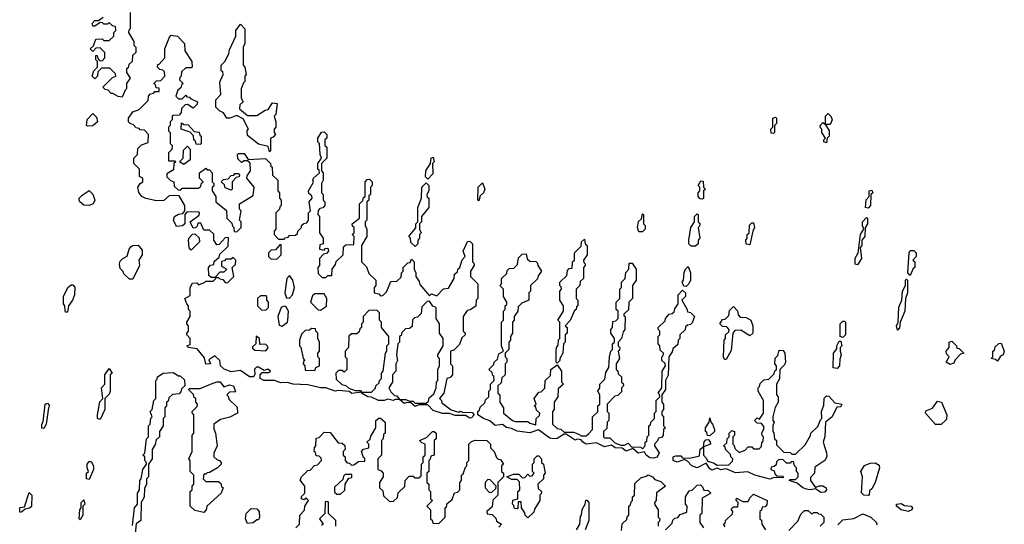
# Model space of a CAD drawing. Extents: x 2776963 to 2884430, y 684484 to 829250.
# Tile 199 of 256: x 2838662 to 2844072, y 795445 to 798215. Entities that reach past the tile are written whole.
import ezdxf

# ---------------------------------------------------------------- set-up
doc = ezdxf.new("R2010")
doc.units = 0

msp = doc.modelspace()

# ---------------------------------------------------------------- linework, layer by layer
at = {"layer": '0CON20XD'}
for points in [[(2839270, 798255), (2839270, 798165), (2839261.7, 798158.3), (2839260, 798145), (2839290, 798095), (2839290, 798075), (2839300, 798065), (2839300, 798035), (2839281.7, 798018.3), (2839280, 797985), (2839261.7, 797968.3), (2839258.3, 797951.7), (2839250, 797945), (2839250, 797925), (2839270, 797895), (2839250, 797865), (2839250, 797835), (2839241.7, 797828.3), (2839225, 797790)], [(2839225, 797790), (2839203, 797793), (2839175, 797810), (2839165, 797810), (2839148.3, 797828.3), (2839131.7, 797831.7), (2839120, 797845), (2839171.7, 797898.3), (2839190, 797905), (2839188.3, 797918.3), (2839158.3, 797948.3), (2839111.7, 797948.3), (2839091.7, 797928.3), (2839090, 797905), (2839075, 797890), (2839060, 797905), (2839070, 797935), (2839090, 797955), (2839090, 797985), (2839080, 797995), (2839081.7, 798018.3), (2839088.3, 798018.3), (2839091.7, 798001.7), (2839101.7, 797991.7), (2839115, 797990), (2839130, 798005), (2839130, 798035), (2839105, 798060), (2839081.7, 798058.3), (2839065, 798040), (2839050, 798055), (2839068.3, 798071.7), (2839081.7, 798108.3), (2839115, 798110), (2839125, 798100), (2839155, 798100), (2839180, 798125), (2839180, 798145), (2839190, 798155), (2839188.3, 798178.3), (2839171.7, 798181.7), (2839155, 798200), (2839145, 798190), (2839125, 798190), (2839118.3, 798198.3), (2839105, 798200), (2839075, 798180), (2839065, 798180), (2839060, 798195), (2839075, 798210), (2839095, 798210), (2839121.7, 798228.3)], [(2840035, 797490), (2840028.3, 797518.3), (2839975, 797532.5), (2839915, 797580), (2839912.5, 797605), (2839920, 797615), (2839890, 797670), (2839855, 797690), (2839816.4, 797673.6), (2839800, 797675), (2839783, 797703), (2839760, 797715), (2839740, 797735), (2839740, 797775), (2839767.5, 797805), (2839763, 797873), (2839780, 797915), (2839778.3, 797928.3), (2839770, 797935), (2839770, 797965), (2839790, 797985), (2839811.7, 798028.3), (2839815, 798050), (2839850, 798125), (2839850, 798155), (2839875, 798190), (2839900, 798165), (2839900, 798085), (2839890, 798065), (2839890, 797965), (2839900, 797955), (2839907.5, 797915), (2839900, 797905), (2839900, 797875), (2839891.7, 797868.3), (2839880, 797835), (2839880, 797785), (2839890, 797765), (2839871.7, 797748.3), (2839870, 797725), (2839915, 797690), (2839965, 797690), (2840011.7, 797718.3), (2840028.3, 797721.7), (2840051.7, 797758.3), (2840077.5, 797755), (2840070, 797695), (2840060, 797685), (2840070, 797655), (2840070, 797625), (2840060, 797615), (2840060, 797595), (2840067.5, 797585), (2840055, 797570), (2840040, 797565), (2840040, 797495), (2840035, 797490)], [(2841135, 796026.7), (2841111.7, 796041.7), (2841055, 796042), (2841025, 796053.8), (2840985, 796053.1), (2840935, 796070), (2840905, 796100), (2840855, 796100), (2840835, 796092.5), (2840811.7, 796111.7), (2840787, 796113), (2840775, 796107.5), (2840750, 796130), (2840725, 796130), (2840715, 796123.8), (2840685, 796131.2), (2840665, 796124.4), (2840634.6, 796124.6), (2840595, 796142.5), (2840575, 796143.8), (2840540, 796165), (2840540, 796170), (2840486.7, 796163.3), (2840473.3, 796173.3), (2840415, 796180), (2840395, 796176.7), (2840345, 796193.3), (2840315, 796194), (2840245, 796210), (2840164.2, 796214.2), (2840133.9, 796223.9), (2840095, 796220.8), (2840063.9, 796233.9), (2840004.4, 796234.4), (2839983.3, 796245), (2839983.8, 796265), (2839995, 796277.5), (2840031.7, 796278.3), (2840040, 796285), (2840026.2, 796296.2), (2840005, 796290), (2839975, 796306.7), (2839963, 796307), (2839953, 796297), (2839953.6, 796266.4), (2839947.5, 796255), (2839925, 796254), (2839875, 796290), (2839825, 796282.5), (2839785.8, 796295.8), (2839766.2, 796315), (2839762.5, 796345), (2839735, 796370), (2839701.7, 796348.3), (2839710, 796325), (2839685, 796323.3), (2839678.3, 796358.3), (2839638.3, 796408.3), (2839590, 796415), (2839580, 796425), (2839598.3, 796431.7), (2839600, 796465), (2839580, 796485), (2839580, 796495), (2839590, 796505), (2839590, 796535), (2839580, 796545), (2839580, 796555), (2839600, 796585), (2839600, 796615), (2839590, 796625), (2839590, 796645), (2839580, 796655), (2839570, 796685), (2839598.3, 796701.7), (2839600, 796745), (2839611.7, 796768.3), (2839635, 796770), (2839645, 796760), (2839678.3, 796771.7), (2839685, 796780), (2839725, 796780), (2839738.3, 796791.7), (2839740, 796800), (2839715, 796800), (2839701.7, 796811.7), (2839700, 796855), (2839711.7, 796868.3), (2839728.3, 796871.7), (2839731.7, 796888.3), (2839758.3, 796911.7), (2839761.7, 796928.3), (2839808.3, 796971.7), (2839810, 797020), (2839791.7, 797018.3), (2839758.3, 796981.7), (2839745, 796980), (2839730, 797005), (2839728.3, 797038.3), (2839705, 797060), (2839675, 797060), (2839658.3, 797098.3), (2839641.7, 797098.3), (2839638.3, 797081.7), (2839628.3, 797071.7), (2839615, 797070), (2839600, 797105), (2839648.3, 797141.7), (2839650, 797155), (2839645, 797160), (2839581.7, 797158.3), (2839570, 797145), (2839570, 797095), (2839557, 797083), (2839525, 797080), (2839507.5, 797115), (2839512.5, 797135), (2839535, 797147.5), (2839558.3, 797151.7), (2839570, 797165), (2839570, 797195), (2839538.3, 797248.3), (2839485, 797250), (2839455, 797222.5), (2839415, 797220), (2839355, 797233.3), (2839334.2, 797244.2), (2839316.4, 797266.4), (2839312.5, 797295), (2839323.6, 797316.4), (2839340, 797325), (2839340, 797345), (2839320, 797355), (2839320, 797395), (2839290, 797425), (2839290, 797455), (2839310, 797475), (2839311.7, 797508.3), (2839331.7, 797528.3), (2839368.3, 797541.7), (2839370, 797585), (2839348.3, 797608.3), (2839325, 797610), (2839318.3, 797618.3), (2839301.7, 797621.7), (2839288.3, 797638.3), (2839270, 797645), (2839260, 797655), (2839260, 797675), (2839285, 797710), (2839318.3, 797721.7), (2839368.3, 797771.7), (2839370, 797795), (2839381.7, 797808.3), (2839398.3, 797811.7), (2839405, 797820), (2839428.3, 797821.7), (2839428.3, 797838.3), (2839411.7, 797841.7), (2839408.3, 797858.3), (2839400, 797865), (2839415, 797880), (2839438.3, 797881.7), (2839460, 797905), (2839458.3, 797928.3), (2839448.3, 797938.3), (2839431.7, 797941.7), (2839420, 797955), (2839421.7, 797968.3), (2839428.3, 797971.7), (2839460, 798005), (2839460, 798055), (2839485, 798120), (2839495, 798130), (2839530, 798125), (2839567.5, 798085), (2839570, 798045), (2839607.5, 797985), (2839610, 797955), (2839605, 797950), (2839575, 797950), (2839551.7, 797928.3), (2839550, 797905), (2839541.7, 797898.3), (2839540, 797885), (2839560, 797865), (2839551.7, 797858.3), (2839548.3, 797841.7), (2839531.7, 797828.3), (2839520, 797795), (2839535, 797780), (2839555, 797780), (2839575, 797800), (2839581.7, 797791.7), (2839595, 797790), (2839601.7, 797781.7), (2839640, 797765), (2839638.3, 797751.7), (2839615, 797730), (2839585, 797750), (2839571.7, 797748.3), (2839551.7, 797728.3), (2839550, 797705), (2839538.3, 797691.7), (2839505, 797690), (2839500, 797685), (2839500, 797665), (2839490, 797655), (2839490, 797635), (2839480, 797625), (2839480, 797605), (2839490, 797595), (2839490, 797535), (2839500, 797525), (2839498.3, 797501.7), (2839480, 797485), (2839480, 797440), (2839515, 797440), (2839520, 797435), (2839510, 797425), (2839508.3, 797391.7), (2839471.7, 797368.3), (2839471.7, 797351.7), (2839491.7, 797331.7), (2839510, 797325), (2839511.7, 797301.7), (2839535, 797280), (2839548.3, 797281.7), (2839555, 797290), (2839645, 797290), (2839658.3, 797301.7), (2839661.7, 797318.3), (2839670, 797325), (2839650, 797345), (2839650, 797375), (2839685, 797400), (2839691.7, 797391.7), (2839705, 797390), (2839720, 797375), (2839720, 797325), (2839730, 797315), (2839728.3, 797301.7), (2839720, 797295), (2839720, 797275), (2839740, 797245), (2839740, 797215), (2839798.3, 797168.3), (2839800, 797125), (2839828.3, 797098.3), (2839831.7, 797081.7), (2839840, 797075), (2839841.7, 797051.7), (2839855, 797050), (2839880, 797075), (2839880, 797105), (2839870, 797115), (2839880, 797165), (2839870, 797175), (2839870, 797205), (2839945, 797250), (2839950, 797295), (2839910, 797345), (2839911.7, 797358.3), (2839930, 797385), (2839928.3, 797428.3), (2839915, 797440), (2839895, 797440), (2839881.7, 797431.7), (2839861.7, 797451.7), (2839860, 797475), (2839865, 797480), (2839895, 797480), (2839918.3, 797448.3), (2840012.5, 797452.5), (2840040, 797425), (2840041.7, 797411.7), (2840050, 797405), (2840051.7, 797361.7), (2840080, 797335), (2840080, 797275), (2840090, 797265), (2840090, 797235), (2840100, 797225), (2840100, 797195), (2840091.7, 797188.3), (2840090, 797175), (2840070, 797155), (2840070, 797065), (2840060, 797055), (2840060, 797035), (2840085, 797010), (2840115, 797010), (2840121.7, 797018.3), (2840138.3, 797021.7), (2840145, 797030), (2840178.3, 797031.7), (2840188.3, 797041.7), (2840190, 797055), (2840210, 797075), (2840210, 797085), (2840223, 797097), (2840239.3, 797100.7), (2840250, 797115), (2840250, 797155), (2840260, 797165), (2840252.5, 797215), (2840270, 797235), (2840268.3, 797248.3), (2840251.7, 797261.7), (2840250, 797275), (2840277.5, 797322.5), (2840273.3, 797333.3), (2840277.5, 797345), (2840310, 797375), (2840308.3, 797388.3), (2840300, 797395), (2840300, 797425), (2840320, 797455), (2840313.3, 797475), (2840310, 797535), (2840300, 797545), (2840300, 797565), (2840321.7, 797598.3), (2840335, 797600), (2840350, 797585), (2840350, 797565), (2840340, 797555), (2840340, 797525), (2840350, 797515), (2840350, 797455), (2840320, 797425), (2840320, 797385), (2840330, 797375), (2840330, 797335), (2840320, 797315), (2840320, 797265), (2840330, 797255), (2840330, 797225), (2840340, 797215), (2840340, 797195), (2840328.3, 797181.7), (2840311.7, 797178.3), (2840301.7, 797168.3), (2840300, 797145), (2840310, 797135), (2840310, 797045), (2840330, 797015), (2840330, 796985), (2840311.7, 796978.3), (2840310, 796955), (2840335, 796950), (2840341.7, 796958.3), (2840355, 796960), (2840360, 796945), (2840348.3, 796931.7), (2840331.7, 796928.3), (2840310, 796905), (2840310, 796865), (2840300, 796855), (2840301.7, 796821.7), (2840325, 796800), (2840345, 796800), (2840355, 796810), (2840378.3, 796811.7), (2840380, 796845), (2840398.3, 796871.7), (2840401.7, 796888.3), (2840440, 796925), (2840441.7, 796968.3), (2840455, 796980), (2840498.3, 796981.7), (2840500, 797025), (2840490, 797035), (2840500, 797045), (2840500, 797075), (2840491.7, 797081.7), (2840490, 797095), (2840530, 797125), (2840530, 797205), (2840548.3, 797221.7), (2840551.7, 797238.3), (2840560, 797245), (2840560, 797325), (2840571.7, 797338.3), (2840585, 797340), (2840600, 797325), (2840600, 797305), (2840590, 797295), (2840590, 797255), (2840581.7, 797248.3), (2840580, 797225), (2840570, 797215), (2840570, 797115), (2840560, 797105), (2840560, 797085), (2840570, 797065), (2840570, 797025), (2840540, 796975), (2840540, 796885), (2840568.3, 796858.3), (2840581.7, 796821.7), (2840620, 796785), (2840620, 796755), (2840610, 796745), (2840610, 796715), (2840635, 796710), (2840645, 796700), (2840658.3, 796701.7), (2840678.3, 796721.7), (2840701.7, 796778.3), (2840735, 796780), (2840758.3, 796801.7), (2840760, 796825), (2840770, 796835), (2840770, 796855), (2840795, 796880), (2840808.3, 796881.7), (2840815, 796900), (2840830, 796885), (2840830, 796845), (2840840, 796825), (2840840, 796805), (2840858.3, 796778.3), (2840861.7, 796761.7), (2840915, 796700), (2840925, 796710), (2840955, 796700), (2840991.7, 796738.3), (2841018.3, 796741.7), (2841050, 796795), (2841051.7, 796818.3), (2841068.3, 796831.7), (2841070, 796845), (2841080, 796855), (2841093, 796897), (2841110, 796915), (2841100, 796945), (2841123, 796997), (2841135, 797000), (2841150, 796985), (2841150, 796885), (2841158.3, 796878.3), (2841160, 796865), (2841140, 796835), (2841140, 796805), (2841180, 796765), (2841180, 796685), (2841170, 796675), (2841168.3, 796641.7), (2841138.3, 796621.7), (2841121.7, 796618.3), (2841100, 796585), (2841100, 796505), (2841108.3, 796498.3), (2841110, 796485), (2841091.7, 796468.3), (2841078.3, 796431.7), (2841048.3, 796401.7), (2841030, 796395), (2841030, 796325), (2841040, 796315), (2841040, 796265), (2841028.3, 796251.7), (2841010, 796245), (2840992.5, 796165), (2840970, 796135), (2840980, 796125), (2840981.7, 796111.7), (2841033, 796073), (2841075, 796060), (2841085, 796066.7), (2841095, 796060), (2841148.3, 796058.3), (2841160, 796045), (2841145, 796030), (2841135, 796026.7)], [(2839035, 797630), (2839030, 797635), (2839033, 797667), (2839065, 797700), (2839085, 797680), (2839090, 797655), (2839065, 797632.5), (2839035, 797630)], [(2842805, 797590), (2842791.7, 797591.7), (2842790, 797615), (2842800, 797625), (2842800, 797675), (2842815, 797680), (2842820, 797675), (2842820, 797645), (2842810, 797635), (2842810, 797595), (2842805, 797590)], [(2843095, 797540), (2843080, 797545), (2843080, 797555), (2843090, 797565), (2843070, 797595), (2843070, 797615), (2843061.7, 797621.7), (2843060, 797635), (2843075, 797650), (2843090, 797640), (2843090, 797685), (2843105, 797700), (2843120, 797685), (2843126.7, 797665), (2843115, 797640), (2843090, 797640), (2843110, 797605), (2843110, 797575), (2843100, 797565), (2843095, 797540)], [(2839655, 797530), (2839631.7, 797531.7), (2839628.3, 797548.3), (2839620, 797555), (2839618.3, 797578.3), (2839598.3, 797598.3), (2839550, 797615), (2839551.7, 797648.3), (2839565, 797640), (2839588.3, 797638.3), (2839621.7, 797601.7), (2839648.3, 797598.3), (2839651.7, 797581.7), (2839660, 797575), (2839660, 797535), (2839655, 797530)], [(2839565, 797420), (2839540, 797435), (2839560, 797455), (2839561.7, 797498.3), (2839585, 797520), (2839600, 797505), (2839600, 797445), (2839565, 797420)], [(2840905, 797340), (2840893, 797353), (2840893.3, 797385), (2840920, 797425), (2840922.5, 797455), (2840935, 797460), (2840940, 797435), (2840930, 797425), (2840931.7, 797368.3), (2840905, 797340)], [(2839825, 797280), (2839791.7, 797291.7), (2839788.3, 797308.3), (2839770, 797325), (2839781.7, 797338.3), (2839808.3, 797341.7), (2839825, 797360), (2839838.3, 797361.7), (2839845, 797370), (2839865, 797370), (2839870, 797365), (2839868.3, 797351.7), (2839851.7, 797348.3), (2839830, 797325), (2839830, 797285), (2839825, 797280)], [(2842415, 797230), (2842401.7, 797231.7), (2842390, 797245), (2842390, 797265), (2842400, 797275), (2842400, 797295), (2842390, 797305), (2842405, 797330), (2842418.3, 797328.3), (2842420, 797295), (2842430, 797285), (2842420, 797275), (2842420, 797235), (2842415, 797230)], [(2839045, 797194.2), (2839015, 797196.7), (2838992.5, 797215), (2838990, 797225), (2838990, 797235), (2839005, 797252.5), (2839045, 797276.7), (2839065, 797257.5), (2839076.2, 797225), (2839066.7, 797205), (2839045, 797194.2)], [(2840835, 796970), (2840811.7, 796991.7), (2840810, 797015), (2840800, 797025), (2840838.3, 797071.7), (2840840, 797095), (2840850, 797105), (2840850, 797185), (2840870, 797235), (2840872.5, 797295), (2840895, 797320), (2840910, 797305), (2840910, 797275), (2840900, 797255), (2840901.7, 797241.7), (2840910, 797235), (2840910, 797185), (2840870, 797135), (2840870, 797105), (2840860, 797095), (2840860, 797065), (2840867.5, 797045), (2840860, 797035), (2840860, 797015), (2840850, 797005), (2840850, 796985), (2840835, 796970)], [(2841185, 797220), (2841180, 797225), (2841182.5, 797295), (2841205, 797320), (2841217.5, 797285), (2841210, 797265), (2841191.7, 797248.3), (2841185, 797220)], [(2843325, 797180), (2843310, 797185), (2843313.6, 797226.4), (2843330, 797245), (2843330, 797275), (2843345, 797280), (2843350, 797265), (2843340, 797255), (2843337.5, 797195), (2843325, 797180)], [(2842085, 797050), (2842065, 797050), (2842057.5, 797075), (2842063, 797107), (2842078.3, 797121.7), (2842085, 797150), (2842090, 797145), (2842090, 797095), (2842100, 797085), (2842100, 797065), (2842085, 797050)], [(2842351.7, 796971.7), (2842340, 796985), (2842340, 797005), (2842350, 797075), (2842370, 797105), (2842370, 797135), (2842385, 797150), (2842390, 797145), (2842390, 797105), (2842400, 797095), (2842398.3, 797081.7), (2842390, 797075), (2842400, 797015), (2842390, 797005), (2842390, 796985), (2842375, 796972.5), (2842351.7, 796971.7)], [(2843265, 796870), (2843253, 796873), (2843253.6, 796906.4), (2843270, 796935), (2843282.5, 797035), (2843300, 797065), (2843292.5, 797085), (2843293.3, 797105), (2843315, 797130), (2843320, 797125), (2843320, 797095), (2843308.3, 797071.7), (2843306.7, 797025), (2843290, 797005), (2843290, 796975), (2843280, 796965), (2843287.5, 796905), (2843265, 796870)], [(2842675, 796980), (2842653.6, 796983.6), (2842652.5, 797005), (2842660, 797015), (2842660, 797035), (2842670, 797045), (2842673, 797087), (2842685, 797100), (2842695, 797100), (2842700, 797075), (2842690, 797055), (2842675, 796980)], [(2839605, 796950), (2839593, 796963), (2839590, 797005), (2839593, 797017), (2839611.7, 797038.3), (2839625, 797040), (2839648.3, 797018.3), (2839650, 796995), (2839605, 796950)], [(2841615, 796330), (2841610, 796335), (2841610, 796395), (2841612.5, 796415), (2841621.7, 796428.3), (2841623, 796457), (2841630, 796465), (2841630, 796555), (2841620, 796565), (2841650, 796615), (2841650, 796645), (2841630, 796675), (2841630, 796725), (2841640, 796735), (2841638.3, 796748.3), (2841630, 796755), (2841630, 796775), (2841668.3, 796811.7), (2841671.7, 796838.3), (2841681.7, 796848.3), (2841698.3, 796851.7), (2841700, 796885), (2841710, 796895), (2841710, 796935), (2841748.3, 796971.7), (2841750, 796995), (2841765, 797010), (2841770, 796985), (2841780, 796975), (2841780, 796925), (2841760, 796895), (2841761.7, 796881.7), (2841770, 796875), (2841770, 796865), (2841760, 796855), (2841760, 796795), (2841741.7, 796778.3), (2841740, 796755), (2841720, 796735), (2841720, 796685), (2841730, 796675), (2841730, 796645), (2841721.7, 796638.3), (2841720, 796625), (2841711.7, 796618.3), (2841687, 796563), (2841660, 796535), (2841670, 796525), (2841670, 796495), (2841660, 796485), (2841660, 796445), (2841650, 796435), (2841647.5, 796385), (2841630, 796355), (2841630, 796345), (2841615, 796330)], [(2839285, 796790), (2839265, 796790), (2839235, 796820), (2839230, 796835), (2839215, 796850), (2839210, 796875), (2839215, 796890), (2839230, 796905), (2839253, 796917), (2839263.8, 796955), (2839275, 796970), (2839285, 796976.2), (2839313, 796977), (2839335, 796950), (2839336.1, 796923.9), (2839317.5, 796895), (2839320, 796865), (2839285, 796790)], [(2840075, 796900), (2840100, 796925), (2840100, 796980), (2840091.7, 796978.3), (2840068.3, 796951.7), (2840045, 796950), (2840030, 796935), (2840030, 796915), (2840041.7, 796901.7), (2840075, 796900)], [(2843555, 796810), (2843542.5, 796825), (2843550, 796935), (2843555, 796947.5), (2843575, 796947.5), (2843587.5, 796935), (2843587.5, 796915), (2843570, 796895), (2843580, 796885), (2843580, 796855), (2843571.7, 796848.3), (2843555, 796810)], [(2839805, 796770), (2839840, 796805), (2839830, 796855), (2839848.3, 796871.7), (2839850, 796895), (2839835, 796910), (2839825, 796900), (2839795, 796900), (2839788.3, 796891.7), (2839771.7, 796888.3), (2839771.7, 796861.7), (2839800, 796845), (2839785, 796830), (2839761.7, 796828.3), (2839740, 796805), (2839740, 796800), (2839755, 796800), (2839761.7, 796791.7), (2839778.3, 796788.3), (2839791.7, 796771.7), (2839805, 796770)], [(2842145, 795807.3), (2842125, 795810), (2842104.2, 795825), (2842095, 795842.5), (2842060, 795835), (2842031.7, 795861.7), (2841995, 795846.2), (2841972.5, 795862.5), (2841935, 795864.2), (2841915, 795880), (2841875, 795870), (2841832, 795892), (2841775, 795884.5), (2841756.7, 795895), (2841748.3, 795908.3), (2841725, 795912.5), (2841715, 795907.5), (2841665, 795940), (2841655, 795940), (2841615, 795915.8), (2841595, 795913.5), (2841575, 795918.1), (2841513, 795963), (2841465, 795947.8), (2841395, 795955.7), (2841365, 795971.4), (2841337, 795977), (2841315, 795992), (2841275, 795988.1), (2841245, 796013.8), (2841210, 796025), (2841180, 796045), (2841180, 796065), (2841188.3, 796071.7), (2841191.7, 796088.3), (2841218.3, 796111.7), (2841221.7, 796128.3), (2841240, 796145), (2841240, 796175), (2841250, 796185), (2841250, 796215), (2841270, 796235), (2841268.3, 796258.3), (2841261.7, 796261.7), (2841258.3, 796278.3), (2841240, 796295), (2841268.3, 796321.7), (2841270, 796335), (2841288.3, 796351.7), (2841295, 796380), (2841320, 796395), (2841310, 796425), (2841310, 796555), (2841320, 796565), (2841320, 796615), (2841330, 796625), (2841330, 796645), (2841338.3, 796651.7), (2841340, 796665), (2841320, 796695), (2841320, 796735), (2841300, 796755), (2841310, 796765), (2841310, 796795), (2841338.3, 796821.7), (2841341.7, 796838.3), (2841351.7, 796848.3), (2841378.3, 796851.7), (2841398.3, 796871.7), (2841403, 796907), (2841423, 796927), (2841445, 796930), (2841451.7, 796901.7), (2841465, 796890), (2841498.3, 796888.3), (2841508.3, 796878.3), (2841510, 796865), (2841530, 796835), (2841511.7, 796808.3), (2841508.3, 796791.7), (2841470, 796755), (2841470, 796725), (2841460, 796715), (2841460, 796675), (2841421.7, 796658.3), (2841401.7, 796638.3), (2841400, 796615), (2841380, 796585), (2841380, 796565), (2841370, 796555), (2841370, 796495), (2841360, 796475), (2841360, 796455), (2841350, 796445), (2841350, 796405), (2841330, 796385), (2841330, 796365), (2841340, 796355), (2841340, 796335), (2841330, 796325), (2841330, 796265), (2841311.7, 796248.3), (2841308.3, 796221.7), (2841290, 796205), (2841290, 796165), (2841300, 796155), (2841300, 796115), (2841320, 796085), (2841320, 796055), (2841370, 796015), (2841385, 796010), (2841455, 796010), (2841465, 796000), (2841498.3, 795991.7), (2841500, 796025), (2841518.3, 796041.7), (2841520, 796055), (2841501.7, 796071.7), (2841498.3, 796088.3), (2841490, 796095), (2841500, 796105), (2841490, 796135), (2841515, 796170), (2841528.3, 796171.7), (2841548.3, 796191.7), (2841550, 796235), (2841578.3, 796261.7), (2841580, 796295), (2841615, 796320), (2841640, 796285), (2841640, 796225), (2841650, 796215), (2841621.7, 796188.3), (2841620, 796145), (2841600, 796115), (2841600, 796075), (2841590, 796065), (2841590, 795995), (2841615, 795970), (2841635, 795967.5), (2841655, 795950), (2841705, 795950), (2841738.3, 795938.3), (2841745, 795930), (2841775, 795930), (2841788.3, 795941.7), (2841810, 795965), (2841810, 796035), (2841838.3, 796061.7), (2841840, 796095), (2841850, 796105), (2841850, 796155), (2841840, 796175), (2841850, 796195), (2841850, 796215), (2841878.3, 796241.7), (2841882.5, 796277.5), (2841900, 796305), (2841902.5, 796365), (2841910, 796395), (2841920, 796405), (2841920, 796435), (2841930, 796445), (2841930, 796465), (2841910, 796495), (2841910, 796515), (2841920, 796525), (2841921.7, 796558.3), (2841938.3, 796561.7), (2841950, 796575), (2841950, 796615), (2841940, 796625), (2841940, 796665), (2841960, 796685), (2841960, 796735), (2841970, 796745), (2841970, 796775), (2841990, 796795), (2841993, 796827), (2842010, 796845), (2842011.7, 796878.3), (2842028.3, 796878.3), (2842050, 796845), (2842050, 796785), (2842030, 796755), (2842030, 796685), (2842010, 796665), (2842008.3, 796621.7), (2841981.7, 796598.3), (2841981.7, 796591.7), (2841990, 796585), (2841987.5, 796515), (2841978.3, 796501.7), (2841970, 796465), (2841950, 796445), (2841950, 796425), (2841960, 796415), (2841958.3, 796401.7), (2841950, 796395), (2841957.5, 796355), (2841940, 796325), (2841940, 796295), (2841948.3, 796288.3), (2841951.7, 796271.7), (2841970, 796255), (2841970, 796225), (2841978.3, 796218.3), (2841980, 796205), (2841970, 796195), (2841968.3, 796171.7), (2841948.3, 796151.7), (2841931.7, 796148.3), (2841890, 796105), (2841890, 796065), (2841900, 796055), (2841900, 796015), (2841890, 796005), (2841888.3, 795971.7), (2841870, 795955), (2841870, 795925), (2841875, 795920), (2841905, 795920), (2841931.7, 795891.7), (2841965, 795880), (2841985, 795880), (2842005, 795890), (2842025, 795870), (2842075, 795867.5), (2842085, 795860), (2842100, 795875), (2842100, 795895), (2842108.3, 795901.7), (2842110, 795925), (2842120, 795935), (2842120, 795985), (2842128.3, 795991.7), (2842130, 796005), (2842150, 796025), (2842150, 796055), (2842160, 796065), (2842160, 796125), (2842180, 796145), (2842178.3, 796158.3), (2842170, 796165), (2842190, 796195), (2842192.5, 796285), (2842210, 796315), (2842208.3, 796328.3), (2842190, 796345), (2842190, 796365), (2842198.3, 796371.7), (2842200, 796385), (2842181.7, 796401.7), (2842180, 796425), (2842170, 796435), (2842170, 796475), (2842180, 796485), (2842180, 796505), (2842171.7, 796511.7), (2842170, 796525), (2842208.3, 796561.7), (2842210, 796575), (2842231.7, 796598.3), (2842248.3, 796601.7), (2842258.3, 796611.7), (2842261.7, 796628.3), (2842280, 796655), (2842280, 796705), (2842305, 796730), (2842320, 796715), (2842320, 796695), (2842300, 796675), (2842328.3, 796628.3), (2842331.7, 796611.7), (2842348.3, 796608.3), (2842370, 796585), (2842358.3, 796551.7), (2842348.3, 796541.7), (2842331.7, 796538.3), (2842321.7, 796528.3), (2842318.3, 796511.7), (2842290, 796485), (2842290, 796465), (2842280, 796455), (2842278.3, 796431.7), (2842251.7, 796408.3), (2842248.3, 796391.7), (2842230, 796365), (2842226.4, 796263.6), (2842210, 796235), (2842210, 796185), (2842190, 796155), (2842190, 796115), (2842200, 796105), (2842200, 796075), (2842190, 796065), (2842190, 796045), (2842200, 796035), (2842200, 795985), (2842210, 795975), (2842200, 795965), (2842198.3, 795931.7), (2842188.3, 795921.7), (2842171.7, 795918.3), (2842167, 795903), (2842150, 795885), (2842150, 795875), (2842176.4, 795836.4), (2842165, 795814.4), (2842145, 795807.3)], [(2842325, 796750), (2842311.7, 796751.7), (2842302.5, 796775), (2842310, 796785), (2842313, 796827), (2842320, 796845), (2842335, 796860), (2842347.5, 796825), (2842347.5, 796785), (2842340, 796765), (2842325, 796750)], [(2840145, 796686.7), (2840160.8, 796705), (2840172, 796745), (2840162.5, 796785), (2840145, 796810), (2840130, 796795), (2840120, 796715), (2840128.3, 796688.3), (2840145, 796686.7)], [(2843485, 796510), (2843480, 796535), (2843490, 796555), (2843493.6, 796636.4), (2843510, 796675), (2843513.3, 796725), (2843530, 796755), (2843530, 796785), (2843535, 796790), (2843540, 796785), (2843540, 796715), (2843530, 796685), (2843526.7, 796615), (2843500, 796555), (2843497, 796523), (2843485, 796510)], [(2838925, 796610), (2838915, 796610), (2838911.7, 796618.3), (2838910, 796645), (2838903.3, 796655), (2838903.8, 796695), (2838927.5, 796745), (2838945, 796760), (2838955, 796760), (2838966.1, 796746.1), (2838963.3, 796705), (2838953.3, 796675), (2838930, 796645), (2838925, 796610)], [(2840015, 796620), (2840030, 796635), (2840030, 796665), (2840020, 796675), (2840020, 796695), (2840015, 796700), (2839985, 796700), (2839970, 796685), (2839970, 796645), (2839991.7, 796621.7), (2840015, 796620)], [(2840315, 796620), (2840348.3, 796641.7), (2840350, 796685), (2840335, 796710), (2840285, 796710), (2840271.7, 796698.3), (2840260, 796665), (2840301.7, 796621.7), (2840315, 796620)], [(2840105, 796532.5), (2840133.3, 796555), (2840136.7, 796565), (2840138.8, 796615), (2840125, 796640), (2840115, 796642.5), (2840100, 796635), (2840080, 796585), (2840088.3, 796538.3), (2840105, 796532.5)], [(2840895, 796110), (2840908.3, 796121.7), (2840911.7, 796138.3), (2840938.3, 796161.7), (2840950, 796195), (2840953, 796227), (2840960, 796235), (2840960, 796295), (2840970, 796315), (2840970, 796355), (2840960, 796365), (2840960, 796375), (2840990, 796425), (2840990, 796465), (2840970, 796495), (2840970, 796545), (2840950, 796575), (2840950, 796635), (2840931.7, 796641.7), (2840915, 796670), (2840901.7, 796668.3), (2840871.7, 796638.3), (2840868.3, 796601.7), (2840848.3, 796581.7), (2840831.7, 796578.3), (2840821.7, 796568.3), (2840818.3, 796531.7), (2840805, 796520), (2840781.7, 796518.3), (2840761.7, 796498.3), (2840758.3, 796481.7), (2840750, 796475), (2840750, 796445), (2840740, 796435), (2840733.3, 796375), (2840737.5, 796345), (2840730, 796325), (2840730, 796285), (2840710, 796265), (2840710, 796225), (2840690, 796195), (2840701.7, 796171.7), (2840721.7, 796151.7), (2840735, 796150), (2840750, 796130), (2840785, 796130), (2840805, 796120), (2840825, 796120), (2840835, 796110), (2840895, 796110)], [(2842545, 796350), (2842535, 796350), (2842530, 796365), (2842532.5, 796455), (2842540, 796465), (2842540, 796485), (2842558.3, 796501.7), (2842560, 796515), (2842548.3, 796528.3), (2842525, 796530), (2842510, 796545), (2842525, 796570), (2842538.3, 796571.7), (2842558.3, 796591.7), (2842561.7, 796618.3), (2842585, 796640), (2842607, 796617), (2842610, 796595), (2842621.7, 796581.7), (2842655, 796580), (2842680, 796565), (2842690, 796535), (2842690, 796495), (2842675, 796480), (2842625, 796510), (2842591.7, 796508.3), (2842580, 796495), (2842571.7, 796398.3), (2842545, 796350)], [(2840595, 796170), (2840618.3, 796191.7), (2840620, 796205), (2840638.3, 796221.7), (2840640, 796235), (2840650, 796245), (2840650, 796275), (2840660, 796285), (2840672.5, 796385), (2840680, 796395), (2840680, 796425), (2840690, 796435), (2840690, 796475), (2840650, 796525), (2840650, 796555), (2840640, 796565), (2840640, 796605), (2840625, 796620), (2840581.7, 796618.3), (2840550, 796585), (2840550, 796555), (2840540, 796545), (2840540, 796525), (2840531.7, 796518.3), (2840528.3, 796501.7), (2840515, 796490), (2840485, 796490), (2840471.7, 796478.3), (2840470, 796415), (2840450, 796395), (2840450, 796365), (2840460, 796355), (2840460, 796295), (2840445, 796280), (2840435, 796290), (2840415, 796290), (2840400, 796275), (2840401.7, 796241.7), (2840431.7, 796211.7), (2840455, 796207.5), (2840471.7, 796191.7), (2840505, 796180), (2840535, 796180), (2840540, 796170), (2840595, 796170)], [(2840285, 796290), (2840290, 796305), (2840310, 796315), (2840310, 796355), (2840300, 796365), (2840300, 796385), (2840310, 796395), (2840310, 796445), (2840300, 796465), (2840300, 796495), (2840290, 796505), (2840288.3, 796518.3), (2840265, 796520), (2840255, 796510), (2840231.7, 796508.3), (2840211.7, 796488.3), (2840200, 796455), (2840200, 796425), (2840207, 796417), (2840220, 796355), (2840230, 796345), (2840221.7, 796338.3), (2840220, 796325), (2840230, 796315), (2840231.7, 796291.7), (2840285, 796290)], [(2843185, 796470), (2843170, 796475), (2843170, 796545), (2843185, 796560), (2843195, 796560), (2843200, 796555), (2843200, 796485), (2843185, 796470)], [(2840015, 796396.7), (2840027, 796413), (2840023.6, 796423.6), (2840013, 796433), (2839981.7, 796431.7), (2839980, 796465), (2839961.7, 796478.3), (2839960, 796435), (2839941.7, 796418.3), (2839941.7, 796411.7), (2839955, 796400), (2840015, 796396.7)], [(2843155, 796300), (2843133, 796303), (2843133.3, 796385), (2843151.7, 796408.3), (2843152.5, 796425), (2843165, 796450), (2843175, 796450), (2843180, 796425), (2843170, 796415), (2843170, 796395), (2843176.7, 796375), (2843168.3, 796351.7), (2843167.5, 796315), (2843155, 796300)], [(2843775, 796322.5), (2843752.5, 796335), (2843770, 796365), (2843755, 796380), (2843752.5, 796395), (2843770, 796415), (2843770, 796445), (2843785, 796450), (2843810, 796425), (2843811.7, 796411.7), (2843825, 796410), (2843850, 796385), (2843831.7, 796378.3), (2843801.7, 796348.3), (2843795, 796330), (2843775, 796322.5)], [(2844035, 796340), (2844025, 796350), (2844000, 796355), (2844010, 796365), (2844010, 796395), (2844018.3, 796401.7), (2844021.7, 796418.3), (2844041.7, 796438.3), (2844055, 796440), (2844072.5, 796395), (2844066.2, 796375), (2844051.7, 796368.3), (2844035, 796340)], [(2843065, 795619.4), (2843035, 795640), (2843005.5, 795634.5), (2842985, 795637.8), (2842966.2, 795645), (2842935, 795670), (2842890, 795685), (2842895, 795690), (2842925, 795690), (2842940, 795705), (2842940, 795725), (2842930, 795735), (2842930, 795755), (2842920, 795765), (2842915, 795790), (2842901.7, 795788.3), (2842895, 795780), (2842875, 795780), (2842855, 795800), (2842831.7, 795798.3), (2842821.7, 795788.3), (2842818.3, 795771.7), (2842808.3, 795761.7), (2842791.7, 795758.3), (2842790, 795745), (2842808.3, 795738.3), (2842811.7, 795721.7), (2842821.7, 795711.7), (2842855, 795710), (2842860, 795705), (2842855, 795700), (2842808.3, 795701.7), (2842785, 795693.3), (2842702.5, 795715), (2842663.3, 795733.3), (2842595, 795726.7), (2842545, 795750), (2842515, 795744), (2842495, 795753.8), (2842465, 795742.9), (2842455, 795748.8), (2842435, 795780), (2842385, 795754.5), (2842356.4, 795766.4), (2842331.7, 795791.7), (2842315, 795800), (2842275, 795786.2), (2842253.3, 795795), (2842252.5, 795815), (2842268.3, 795821.7), (2842295, 795820), (2842305, 795810), (2842345, 795807.5), (2842398.3, 795821.7), (2842401.7, 795858.3), (2842420, 795870), (2842423, 795897), (2842431.7, 795908.3), (2842445, 795910), (2842457, 795897), (2842457.5, 795885), (2842420, 795870), (2842420, 795825), (2842437, 795807), (2842441.7, 795791.7), (2842475, 795782.5), (2842495, 795770), (2842558.3, 795771.7), (2842578.3, 795791.7), (2842580, 795805), (2842570, 795815), (2842568.3, 795828.3), (2842540, 795855), (2842538.3, 795868.3), (2842530, 795875), (2842548.3, 795891.7), (2842550, 795915), (2842560, 795925), (2842560, 795945), (2842575, 795960), (2842590, 795955), (2842590, 795935), (2842580, 795925), (2842580, 795885), (2842588.3, 795878.3), (2842591.7, 795861.7), (2842615, 795840), (2842648.3, 795851.7), (2842665, 795870), (2842685, 795870), (2842695, 795860), (2842725, 795860), (2842738.3, 795871.7), (2842740, 795895), (2842748.3, 795901.7), (2842750, 795925), (2842741.7, 795931.7), (2842740, 795945), (2842751.7, 795968.3), (2842751.7, 795981.7), (2842738.3, 795998.3), (2842715, 796000), (2842700, 796015), (2842715, 796030), (2842728.3, 796021.7), (2842750, 796055), (2842750, 796125), (2842720, 796175), (2842720, 796195), (2842728.3, 796201.7), (2842731.7, 796218.3), (2842751.7, 796238.3), (2842778.3, 796241.7), (2842808.3, 796271.7), (2842811.7, 796288.3), (2842820, 796295), (2842820, 796315), (2842812.5, 796325), (2842813, 796357), (2842828.3, 796371.7), (2842835, 796400), (2842858.3, 796398.3), (2842867.5, 796385), (2842870, 796335), (2842865, 796320), (2842840, 796295), (2842837, 796243), (2842820, 796215), (2842820, 796155), (2842830, 796145), (2842830, 796115), (2842813, 796087), (2842800, 796035), (2842800, 796015), (2842807.5, 796005), (2842800, 795985), (2842800, 795955), (2842807, 795947), (2842810, 795915), (2842820, 795905), (2842821.7, 795881.7), (2842861.7, 795841.7), (2842895, 795840), (2842905, 795830), (2842925, 795830), (2842978.3, 795881.7), (2843008.3, 795931.7), (2843010, 795945), (2843048.3, 795981.7), (2843061.7, 796018.3), (2843070, 796025), (2843067.5, 796065), (2843081.7, 796098.3), (2843083, 796137), (2843095, 796150), (2843108.3, 796148.3), (2843141.7, 796111.7), (2843180, 796105), (2843175, 796090), (2843151.7, 796088.3), (2843127.5, 796035), (2843090, 796005), (2843087, 795927), (2843077.5, 795895), (2843096.4, 795836.4), (2843096.7, 795815), (2843085.7, 795794.3), (2843031.7, 795758.3), (2843030, 795725), (2843008.3, 795701.7), (2843007.5, 795685), (2843035, 795647.5), (2843055, 795656), (2843075, 795656), (2843093.8, 795645), (2843095.6, 795634.4), (2843085, 795621.4), (2843065, 795619.4)], [(2839105, 796020), (2839090, 796025), (2839090, 796045), (2839103, 796117), (2839120, 796135), (2839112.5, 796195), (2839130, 796215), (2839130, 796265), (2839155, 796300), (2839170, 796275), (2839160, 796265), (2839160, 796175), (2839155, 796160), (2839130, 796135), (2839130, 796075), (2839105, 796020)], [(2839281.7, 795438.3), (2839292.5, 795535), (2839310, 795555), (2839310, 795615), (2839320, 795635), (2839322.5, 795685), (2839330, 795695), (2839340, 795745), (2839360, 795775), (2839358.3, 795788.3), (2839350, 795795), (2839350, 795815), (2839340, 795825), (2839350, 795835), (2839360, 795915), (2839370, 795925), (2839370, 795985), (2839380, 795995), (2839383, 796027), (2839390, 796035), (2839380, 796065), (2839390, 796075), (2839400, 796125), (2839410, 796135), (2839410, 796235), (2839418.3, 796241.7), (2839420, 796255), (2839450, 796275), (2839505, 796277.5), (2839535, 796260), (2839545, 796260), (2839568.3, 796238.3), (2839570, 796205), (2839551.7, 796188.3), (2839548.3, 796171.7), (2839538.3, 796161.7), (2839501.7, 796158.3), (2839481.7, 796138.3), (2839478.3, 796121.7), (2839470, 796115), (2839470, 796095), (2839460, 796085), (2839460, 796035), (2839450, 796025), (2839450, 795985), (2839430, 795955), (2839430, 795925), (2839411.7, 795908.3), (2839407, 795883), (2839390, 795855), (2839390, 795805), (2839370, 795775), (2839370, 795705), (2839360, 795695), (2839360, 795665), (2839348.3, 795641.7), (2839346.4, 795593.6), (2839330, 795565), (2839327.5, 795465), (2839301.7, 795448.3), (2839297.5, 795395)], [(2839675, 795510), (2839625, 795520), (2839600, 795545), (2839600, 795625), (2839610, 795635), (2839610, 795655), (2839620, 795665), (2839620, 795715), (2839600, 795735), (2839600, 795795), (2839592.5, 795805), (2839610, 795845), (2839610, 795935), (2839620, 795945), (2839620, 796045), (2839611.7, 796051.7), (2839610, 796065), (2839638.3, 796091.7), (2839640, 796105), (2839630, 796115), (2839630, 796135), (2839621.7, 796141.7), (2839618.3, 796158.3), (2839590, 796185), (2839595, 796190), (2839655, 796190), (2839710, 796215), (2839745, 796226.7), (2839763.6, 796226.4), (2839785, 796200), (2839815, 796210), (2839837.5, 796205), (2839847.5, 796172.5), (2839815, 796170), (2839800, 796155), (2839808.3, 796148.3), (2839811.7, 796131.7), (2839858.3, 796088.3), (2839860, 796055), (2839817, 796033), (2839765, 796020), (2839730, 795995), (2839728.3, 795968.3), (2839737.5, 795945), (2839747.5, 795875), (2839730, 795835), (2839730, 795815), (2839745, 795800), (2839760, 795795), (2839770, 795785), (2839770, 795775), (2839750, 795755), (2839705, 795730), (2839691.7, 795728.3), (2839685, 795720), (2839675, 795720), (2839670, 795695), (2839685, 795680), (2839755, 795680), (2839768.3, 795668.3), (2839771.7, 795651.7), (2839780, 795645), (2839770, 795615), (2839690, 795545), (2839687.5, 795525), (2839675, 795510)], [(2838795, 795970), (2838783.3, 795973.3), (2838783.3, 795995), (2838791.7, 796008.3), (2838802.5, 796105), (2838815, 796110), (2838826.7, 796095), (2838820, 796085), (2838807.5, 795995), (2838795, 795970)], [(2843725, 795992.5), (2843695, 795992.5), (2843640, 796055), (2843641.7, 796068.3), (2843678.3, 796081.7), (2843705, 796120), (2843726.7, 796115), (2843757.5, 796045), (2843755, 796020), (2843725, 795992.5)], [(2840180, 795425), (2840200, 795445), (2840202.5, 795495), (2840228.3, 795521.7), (2840230, 795545), (2840250, 795575), (2840235, 795590), (2840225, 795580), (2840210, 795585), (2840211.7, 795598.3), (2840230, 795615), (2840230, 795655), (2840203, 795687), (2840210, 795705), (2840245, 795740), (2840258.3, 795741.7), (2840281.7, 795768.3), (2840298.3, 795771.7), (2840320, 795795), (2840318.3, 795808.3), (2840308.3, 795818.3), (2840291.7, 795821.7), (2840288.3, 795838.3), (2840280, 795845), (2840283, 795867), (2840290, 795875), (2840291.7, 795918.3), (2840308.3, 795921.7), (2840335, 795950), (2840368.3, 795948.3), (2840411.7, 795891.7), (2840435, 795890), (2840448.3, 795878.3), (2840450, 795855), (2840440, 795845), (2840440, 795825), (2840450, 795815), (2840450, 795795), (2840461.7, 795781.7), (2840475, 795780), (2840485, 795770), (2840498.3, 795771.7), (2840525, 795790), (2840558.3, 795791.7), (2840558.3, 795808.3), (2840551.7, 795811.7), (2840540, 795845), (2840551.7, 795858.3), (2840580, 795865), (2840580, 795885), (2840570, 795895), (2840588.3, 795911.7), (2840591.7, 795928.3), (2840620, 795975), (2840620, 796015), (2840635, 796027.5), (2840645, 796026.7), (2840670, 796005), (2840670, 795945), (2840661.7, 795938.3), (2840660, 795915), (2840650, 795905), (2840650, 795825), (2840630, 795805), (2840630, 795745), (2840648.3, 795738.3), (2840660, 795725), (2840660, 795705), (2840640, 795675), (2840640, 795645), (2840658.3, 795628.3), (2840661.7, 795601.7), (2840691.7, 795571.7), (2840715, 795570), (2840738.3, 795591.7), (2840741.7, 795618.3), (2840778.3, 795651.7), (2840780, 795685), (2840801.7, 795708.3), (2840825, 795710), (2840835, 795700), (2840855, 795700), (2840868.3, 795711.7), (2840870, 795775), (2840880, 795785), (2840880, 795815), (2840890, 795825), (2840890, 795885), (2840871.7, 795891.7), (2840860, 795905), (2840898.3, 795921.7), (2840930, 795955), (2840940, 795955), (2840950, 795945), (2840950, 795915), (2840940, 795905), (2840940, 795825), (2840921.7, 795818.3), (2840918.3, 795801.7), (2840910, 795795), (2840910, 795735), (2840900, 795725), (2840900, 795675), (2840910, 795665), (2840910, 795635), (2840920, 795625), (2840920, 795585), (2840930, 795575), (2840900, 795545), (2840920, 795525), (2840920, 795475), (2840928.3, 795468.3), (2840931.7, 795451.7), (2840965, 795450), (2841000, 795485), (2841000, 795535), (2841008.3, 795541.7), (2841011.7, 795558.3), (2841038.3, 795581.7), (2841051.7, 795618.3), (2841068.3, 795621.7), (2841080, 795635), (2841080, 795675), (2841090, 795685), (2841090, 795715), (2841098.3, 795721.7), (2841111.7, 795758.3), (2841120, 795765), (2841120, 795785), (2841130, 795795), (2841130, 795885), (2841145, 795900), (2841165, 795907.5), (2841230, 795905), (2841250, 795885), (2841250, 795865), (2841270, 795845), (2841281.7, 795811.7), (2841291.7, 795801.7), (2841305, 795800), (2841320, 795775), (2841310, 795765), (2841310, 795735), (2841320, 795725), (2841320, 795705), (2841290, 795675), (2841290, 795605), (2841261.7, 795578.3), (2841258.3, 795541.7), (2841230, 795515), (2841231.7, 795501.7), (2841258.3, 795498.3), (2841278.3, 795478.3), (2841281.7, 795461.7), (2841310, 795445), (2841295, 795430)], [(2842455, 795930), (2842441.7, 795931.7), (2842438.3, 795948.3), (2842430, 795955), (2842430, 795975), (2842450, 796005), (2842455, 796030), (2842460, 796005), (2842470, 795995), (2842480, 795965), (2842480, 795955), (2842455, 795930)], [(2841455, 795480), (2841440, 795495), (2841438.3, 795508.3), (2841420, 795535), (2841418.3, 795568.3), (2841401.7, 795568.3), (2841400, 795535), (2841395, 795530), (2841381.7, 795531.7), (2841378.3, 795548.3), (2841370, 795555), (2841371.7, 795578.3), (2841400, 795585), (2841400, 795625), (2841410, 795635), (2841408.3, 795678.3), (2841395, 795690), (2841365, 795690), (2841340, 795705), (2841375, 795720), (2841405, 795720), (2841425, 795700), (2841438.3, 795701.7), (2841455, 795720), (2841465, 795710), (2841478.3, 795711.7), (2841490, 795725), (2841480, 795735), (2841480, 795775), (2841490, 795785), (2841490, 795805), (2841505, 795820), (2841515, 795820), (2841530, 795805), (2841530, 795785), (2841540, 795775), (2841550, 795725), (2841540, 795715), (2841540, 795695), (2841510, 795665), (2841511.7, 795641.7), (2841530, 795625), (2841528.3, 795611.7), (2841520, 795605), (2841520, 795575), (2841491.7, 795528.3), (2841488.3, 795511.7), (2841455, 795480)], [(2839045, 795690), (2839030, 795695), (2839030, 795725), (2839040, 795735), (2839032.5, 795755), (2839033.3, 795775), (2839045, 795790), (2839055, 795790), (2839067.5, 795765), (2839067.5, 795745), (2839045, 795690)], [(2843325, 795602.5), (2843300, 795605), (2843288.3, 795618.3), (2843293.3, 795705), (2843283.3, 795735), (2843305, 795767.5), (2843335, 795780), (2843363, 795783), (2843385, 795770), (2843387.5, 795755), (2843363.3, 795675), (2843345, 795640), (2843331.7, 795628.3), (2843330, 795605), (2843325, 795602.5)], [(2840425, 795610), (2840448.3, 795631.7), (2840450, 795665), (2840471.7, 795698.3), (2840488.3, 795701.7), (2840488.3, 795718.3), (2840451.7, 795718.3), (2840441.7, 795708.3), (2840438.3, 795691.7), (2840391.7, 795648.3), (2840391.7, 795621.7), (2840405, 795610), (2840425, 795610)], [(2841968.3, 795411.7), (2841973, 795447), (2841998.3, 795471.7), (2842000, 795485), (2842010, 795495), (2842010, 795545), (2842018.3, 795551.7), (2842021.7, 795568.3), (2842030, 795575), (2842030, 795595), (2842040, 795605), (2842041.7, 795668.3), (2842075, 795700), (2842105, 795710), (2842115, 795716.7), (2842140, 795705), (2842151.7, 795691.7), (2842185, 795680), (2842210, 795655), (2842161.7, 795618.3), (2842160, 795575), (2842150, 795565), (2842151.7, 795551.7), (2842170, 795525), (2842170, 795485), (2842180, 795475), (2842178.3, 795461.7), (2842170, 795455), (2842170, 795435)], [(2841255, 795620), (2841278.3, 795641.7), (2841280, 795655), (2841248.3, 795688.3), (2841235, 795690), (2841220, 795675), (2841220, 795645), (2841241.7, 795621.7), (2841255, 795620)], [(2842210, 795415), (2842248.3, 795451.7), (2842251.7, 795468.3), (2842261.7, 795478.3), (2842278.3, 795481.7), (2842291.7, 795498.3), (2842328.3, 795511.7), (2842330, 795545), (2842320, 795555), (2842320, 795595), (2842341.7, 795628.3), (2842358.3, 795631.7), (2842385, 795660), (2842402.5, 795662.5), (2842415, 795650), (2842421.7, 795631.7), (2842445, 795630), (2842460, 795615), (2842411.7, 795588.3), (2842410, 795505), (2842400, 795495), (2842400, 795455), (2842420, 795425)], [(2838665, 795510), (2838662.5, 795515), (2838663, 795537), (2838688.3, 795541.7), (2838715, 795620), (2838730, 795605), (2838727, 795543), (2838717, 795533), (2838691.7, 795528.3), (2838675, 795512.5), (2838665, 795510)], [(2842538.3, 795431.7), (2842530, 795445), (2842538.3, 795451.7), (2842540, 795465), (2842578.3, 795501.7), (2842580, 795515), (2842571.7, 795528.3), (2842585, 795540), (2842608.3, 795541.7), (2842610, 795565), (2842600, 795575), (2842601.7, 795588.3), (2842635, 795570), (2842665, 795570), (2842675, 795590), (2842695, 795610), (2842770, 795575), (2842768.3, 795551.7), (2842758.3, 795541.7), (2842741.7, 795538.3), (2842738.3, 795521.7), (2842730, 795515), (2842730, 795475), (2842738.3, 795468.3), (2842740, 795445), (2842760, 795415)], [(2838995, 795470), (2838990, 795475), (2838992.5, 795525), (2839000, 795535), (2839000, 795565), (2839015, 795580), (2839020, 795555), (2839010, 795545), (2839010, 795495), (2838995, 795470)], [(2840400, 795435), (2840400, 795465), (2840360, 795505), (2840360, 795565), (2840355, 795570), (2840341.7, 795568.3), (2840340, 795505), (2840310, 795475), (2840330, 795445), (2840321.7, 795438.3)], [(2841722.5, 795415), (2841740, 795445), (2841743, 795487), (2841750, 795495), (2841753, 795527), (2841770, 795555), (2841773, 795577), (2841778.3, 795578.3), (2841790, 795565), (2841790, 795465), (2841770, 795415)], [(2843545, 795516), (2843505, 795524), (2843480, 795545), (2843480, 795555), (2843505, 795560), (2843525, 795547.5), (2843560, 795545), (2843567.5, 795535), (2843565, 795523.8), (2843545, 795516)], [(2839915, 795450), (2839903.3, 795475), (2839906.7, 795505), (2839935, 795532.5), (2839965, 795530), (2839977.5, 795515), (2839980, 795485), (2839975, 795470), (2839965, 795470), (2839945, 795452.5), (2839915, 795450)], [(2842888.3, 795411.7), (2842938.3, 795461.7), (2842955, 795500), (2842975, 795520), (2842995, 795520), (2843015, 795500), (2843025, 795510), (2843045, 795510), (2843051.7, 795501.7), (2843065, 795500), (2843080, 795485), (2843080, 795455), (2843060, 795435)], [(2843158.3, 795441.7), (2843185, 795470), (2843245, 795477.5), (2843295, 795502.5), (2843340, 795485), (2843370, 795455), (2843371.7, 795441.7)]]:
    msp.add_lwpolyline(points, dxfattribs=at)

doc.saveas('drawing.dxf')
